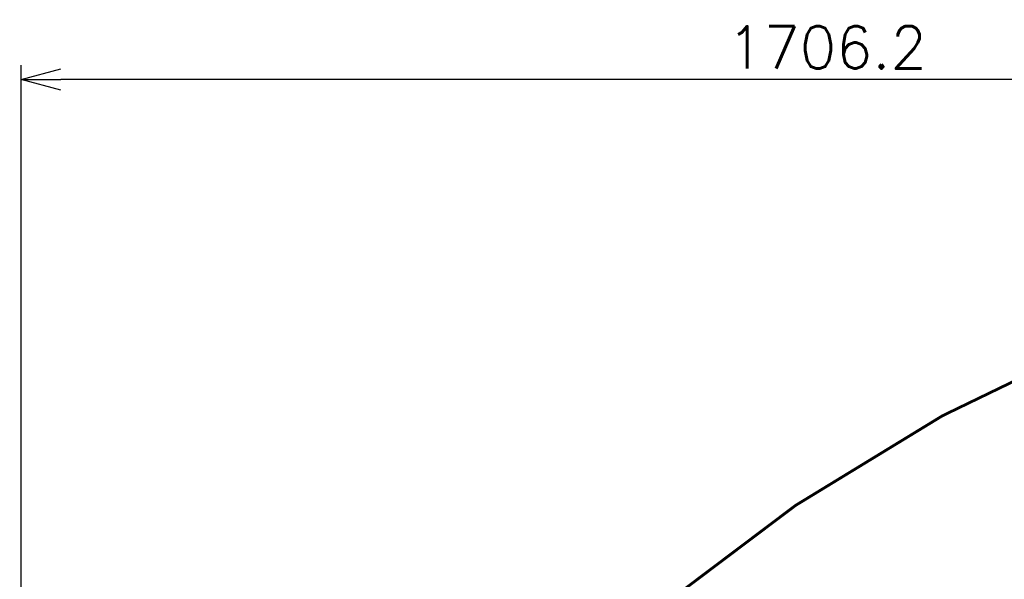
# Model space of a CAD drawing. Header units: millimetres. Extents: x -289 to 305, y -210 to 210.
# Tile 30 of 79: x -167 to -93, y 50 to 92. Entities that reach past the tile are written whole.
import ezdxf

# ---------------------------------------------------------------- set-up
doc = ezdxf.new("R2010")
doc.units = ezdxf.units.MM
doc.styles.get("Standard").update_dxf_attribs({"font": 'ROMANS', "bigfont": 'EXTFONT'})
doc.dimstyles.new('ISO-25', dxfattribs={"dimtxt": 2.5, "dimasz": 2.5, "dimexe": 1.25, "dimexo": 0.625, "dimtad": 1, "dimtxsty": 'Standard', "dimcen": 2.5, "dimadec": 0, "dimazin": 0, "dimtfac": 1, "dimtmove": 0, "dimatfit": 3, "dimfxl": 1, "dimarcsym": 0})

# ---------------------------------------------------------------- blocks, each defined once
blk = doc.blocks.new('DTL0018')
at = {"color": 0, "linetype": 'Continuous', "const_width": 3}
blk.add_lwpolyline([(1100.6, -1620.5, 1.732051), (-1706.2, 0, 1.732051)], format="xyb", dxfattribs=at)
blk = doc.blocks.new('_OPEN30')
at = {"color": 0, "linetype": 'ByBlock', "lineweight": -2}
for p, q in [((-1, 0.267949), (0, 0)), ((0, 0), (-1, -0.267949)), ((0, 0), (-1, 0))]:
    blk.add_line(p, q, dxfattribs=at)
blk = doc.blocks.new('*D49')
at = {"color": 0, "lineweight": -2}
for p, q in [((-166.98, -52.754), (-166.98, 88.545)), ((-48.109, 87.473), (-163.98, 87.473))]:
    blk.add_line(p, q, dxfattribs=at)
at = {"layer": 'Defpoints', "color": 0}
for p in [(-166.98, 87.473), (-45.109, 28.235), (-166.98, -55.294)]:
    blk.add_point(p, dxfattribs=at)
at = {"color": 0, "lineweight": -2, "xscale": 3, "yscale": 3, "zscale": 3, "rotation": 180}
blk.add_blockref('_OPEN30', (-166.98, 87.473), dxfattribs=at)
at = {"color": 0, "lineweight": -2, "xscale": 3, "yscale": 3, "zscale": 3}
blk.add_blockref('_OPEN30', (-45.109, 87.473), dxfattribs=at)
at = {"color": 0, "insert": (-106.042, 89.894), "char_height": 3.2, "attachment_point": 5}
blk.add_mtext('1706.2', dxfattribs=at)

msp = doc.modelspace()

# ---------------------------------------------------------------- block references
at = {"color": 140, "xscale": 0.071428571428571, "yscale": 0.071428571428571, "zscale": 0.071428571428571}
msp.add_blockref('DTL0018', (-45.109, -55.294), dxfattribs=at)

# ---------------------------------------------------------------- dimensions: what is measured, and where the dimension line sits
at = {"color": 7}
dim = msp.add_linear_dim(base=(-166.98, 87.473), p1=(-45.109, 28.235), p2=(-166.98, -55.294), text='1706.2', dimstyle='ISO-25', override={"dimtxt": 3.2, "dimasz": 3, "dimexe": 1.071429, "dimexo": 2.54, "dimgap": 0.8, "dimtad": 1, "dimtih": 0, "dimtoh": 0, "dimdec": 1, "dimdsep": 46, "dimblk1": 'OPEN30', "dimblk2": 'OPEN30', "dimsah": 1, "dimse1": 1, "dimse2": 0, "dimtmove": 0}, dxfattribs=at)
dim.commit()
dim.dimension.update_dxf_attribs({"geometry": '*D49', "text_midpoint": (-106.042, 87.473), "dimtype": 160})

doc.saveas('drawing.dxf')
